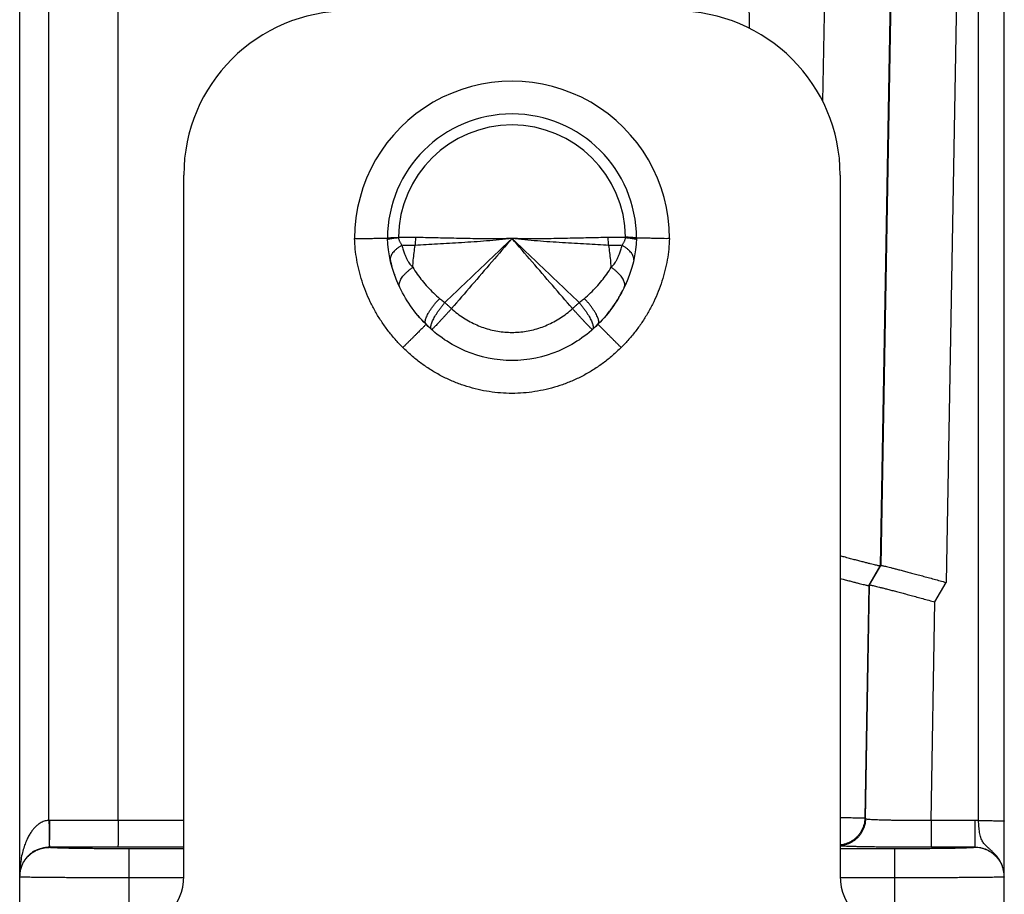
# Model space of a CAD drawing. Header units: inches. Extents: x 0.2 to 16.8, y 0.1 to 10.8.
# Tile 19 of 20: x 8.7 to 9.6, y 8.4 to 9.2. Entities that reach past the tile are written whole.
import ezdxf

# ---------------------------------------------------------------- set-up
doc = ezdxf.new("R2010")
doc.units = ezdxf.units.IN
doc.header["$LTSCALE"] = 0.935
doc.header["$MEASUREMENT"] = 0
doc.layers.get('0').update_dxf_attribs({"linetype": 'CONTINUOUS'})

msp = doc.modelspace()

# ---------------------------------------------------------------- linework, layer by layer
at = {"color": 7, "linetype": 'CONTINUOUS'}
for p, q in [((9.57485, 8.45961), (9.57485, 10.08292)), ((8.69847, 8.3747), (8.69847, 10.05592)), ((9.59847, 8.40813), (9.59847, 10.05929)), ((9.35077, 10.01905), (9.36535, 9.18408)), ((9.44817, 10.01905), (9.43243, 9.1172)), ((9.50815, 10.01907), (9.48499, 8.69246)), ((8.72523, 8.45973), (8.72523, 10.00923)), ((8.78847, 8.45972), (8.78847, 10.00923)), ((9.50859, 10.00924), (9.48562, 8.69291)), ((9.56857, 10.00923), (9.54533, 8.67738)), ((8.84847, 8.40892), (8.84847, 9.04992)), ((9.44847, 9.04992), (9.44847, 8.40892)), ((9.47468, 8.67459), (9.48499, 8.69246)), ((9.4753, 8.67505), (9.48562, 8.69291)), ((9.48562, 8.69291), (9.48499, 8.69246)), ((9.53502, 8.65952), (9.54533, 8.67738)), ((9.47468, 8.67459), (9.47097, 8.46179)), ((9.47157, 8.46117), (9.4753, 8.67505)), ((9.4753, 8.67505), (9.47468, 8.67459)), ((9.53153, 8.45972), (9.53502, 8.65952)), ((9.47157, 8.46117), (9.47097, 8.46179)), ((8.84847, 8.45972), (8.72569, 8.45973)), ((9.57147, 8.45972), (9.53153, 8.45972)), ((9.53153, 8.45972), (9.53153, 8.43516)), ((9.57147, 8.45972), (9.57147, 8.43507)), ((8.72547, 8.43507), (8.72547, 8.43517)), ((8.84847, 8.43516), (8.72547, 8.43517)), ((8.79847, 8.37392), (8.79847, 8.4338)), ((8.84847, 8.4338), (8.79847, 8.4338)), ((9.49847, 8.4338), (9.44847, 8.4338)), ((9.49847, 8.37392), (9.49847, 8.4338)), ((9.57147, 8.43516), (9.53153, 8.43516)), ((8.8484, 8.40727), (8.79847, 8.40727)), ((9.49847, 8.40727), (9.44854, 8.40727)), ((9.59847, 7.39999), (9.59847, 8.40808))]:
    msp.add_line(p, q, dxfattribs=at)
for centre, radius, start, end in [((8.99847, 9.04992), 0.15, 90, 180), ((9.29847, 9.04992), 0.15, 0, 90), ((9.14847, 8.99192), 0.14389, 359.94651, 180.05349), ((9.14847, 8.99192), 0.11389, 0.18663, 179.81337), ((9.14847, 8.99192), 0.10379, 0.60312, 179.39688), ((8.79847, 8.40892), 0.05, 270, 360), ((9.49847, 8.40892), 0.05, 180, 270)]:
    msp.add_arc(centre, radius, start, end, dxfattribs=at)
for points, knots in [([(9.00458, 8.99178), (9.00562, 8.9918), (9.00769, 8.99184), (9.01077, 8.99189), (9.01379, 8.99194), (9.01671, 8.99199), (9.0195, 8.99203), (9.02212, 8.99208), (9.02455, 8.99212), (9.02677, 8.99216), (9.02874, 8.99219), (9.03045, 8.99222), (9.03188, 8.99224), (9.033, 8.99226), (9.03381, 8.99227), (9.0343, 8.99228), (9.03452, 8.99229), (9.03458, 8.99229)], [0, 0, 0, 0, 0.104174, 0.207271, 0.30817, 0.405861, 0.499181, 0.586872, 0.668283, 0.742607, 0.808584, 0.865678, 0.913391, 0.950945, 0.978076, 0.994518, 1, 1, 1, 1]), ([(9.04875, 8.89219), (9.0463, 8.89461), (9.04156, 8.89964), (9.03498, 8.90766), (9.02896, 8.9161), (9.02355, 8.92491), (9.01879, 8.934), (9.01468, 8.94335), (9.01126, 8.9529), (9.00852, 8.96259), (9.00648, 8.97234), (9.00512, 8.98207), (9.00468, 8.98856), (9.00458, 8.99178)], [0, 0, 0, 0, 0.092619, 0.185695, 0.278766, 0.37138, 0.463307, 0.554697, 0.645642, 0.735918, 0.825248, 0.91336, 1, 1, 1, 1]), ([(9.03458, 8.99229), (9.03463, 8.99232), (9.03484, 8.99242), (9.03535, 8.99246), (9.03617, 8.99256), (9.03732, 8.99264), (9.03877, 8.99274), (9.0405, 8.99283), (9.04251, 8.99293), (9.04393, 8.99298), (9.04468, 8.99301)], [0, 0, 0, 0, 0.018131, 0.068103, 0.149979, 0.263381, 0.407131, 0.579205, 0.77764, 1, 1, 1, 1]), ([(9.06995, 8.91342), (9.05948, 8.92376), (9.04212, 8.94854), (9.03511, 8.97787), (9.03458, 8.99229)], [0, 0, 0, 0, 0.499896, 1, 1, 1, 1]), ([(9.03464, 8.99115), (9.03466, 8.9912), (9.03492, 8.99134), (9.03536, 8.99147), (9.03621, 8.99167), (9.03734, 8.99186), (9.03879, 8.99207), (9.04052, 8.99228), (9.04252, 8.99249), (9.04394, 8.99263), (9.0447, 8.9927)], [0, 0, 0, 0, 0.01705, 0.068556, 0.151304, 0.264895, 0.408246, 0.579841, 0.777812, 1, 1, 1, 1]), ([(9.04468, 8.99301), (9.04468, 8.99297), (9.04469, 8.99291), (9.04469, 8.9928), (9.04469, 8.99273), (9.04469, 8.9927)], [0, 0, 0, 0, 0.333382, 0.66566, 1, 1, 1, 1]), ([(9.06055, 8.99277), (9.05874, 8.99279), (9.05516, 8.9928), (9.04987, 8.99277), (9.0464, 8.99273), (9.04469, 8.9927)], [0, 0, 0, 0, 0.34346, 0.676953, 1, 1, 1, 1]), ([(9.0447, 8.9927), (9.04473, 8.9924), (9.04483, 8.99178), (9.04506, 8.99083), (9.04539, 8.98985), (9.04584, 8.98883), (9.04641, 8.98778), (9.04709, 8.98671), (9.04761, 8.98601), (9.04789, 8.98566)], [0, 0, 0, 0, 0.116328, 0.240325, 0.372857, 0.514754, 0.666732, 0.828762, 1, 1, 1, 1]), ([(9.05999, 8.98555), (9.06011, 8.98634), (9.0603, 8.98794), (9.06049, 8.99034), (9.06055, 8.99196), (9.06055, 8.99277)], [0, 0, 0, 0, 0.330815, 0.664654, 1, 1, 1, 1]), ([(9.14847, 8.99192), (9.14461, 8.99147), (9.13689, 8.99066), (9.12532, 8.98963), (9.11382, 8.98877), (9.10247, 8.98803), (9.09134, 8.98739), (9.08052, 8.98679), (9.07011, 8.9862), (9.06331, 8.98578), (9.05999, 8.98555)], [0, 0, 0, 0, 0.131421, 0.262394, 0.392679, 0.521306, 0.647266, 0.769624, 0.887492, 1, 1, 1, 1]), ([(9.14847, 8.99192), (9.14504, 8.99182), (9.13821, 8.99168), (9.12797, 8.99162), (9.11778, 8.99167), (9.10769, 8.9918), (9.09776, 8.992), (9.08804, 8.99223), (9.07858, 8.99246), (9.06945, 8.99265), (9.06348, 8.99274), (9.06055, 8.99277)], [0, 0, 0, 0, 0.116874, 0.233328, 0.349376, 0.464369, 0.577599, 0.688393, 0.796128, 0.900197, 1, 1, 1, 1]), ([(9.14847, 8.99192), (9.14166, 8.98542), (9.128, 8.97241), (9.10755, 8.95287), (9.09391, 8.93981), (9.08711, 8.93329)], [0, 0, 0, 0, 0.332578, 0.666952, 1, 1, 1, 1]), ([(9.14847, 8.99192), (9.14234, 8.98478), (9.13005, 8.97051), (9.1116, 8.94916), (9.0993, 8.93493), (9.09317, 8.92782)], [0, 0, 0, 0, 0.333463, 0.667207, 1, 1, 1, 1]), ([(9.23639, 8.99277), (9.23346, 8.99274), (9.22749, 8.99265), (9.21835, 8.99246), (9.2089, 8.99223), (9.19918, 8.992), (9.18925, 8.9918), (9.17916, 8.99167), (9.16897, 8.99162), (9.15873, 8.99168), (9.15189, 8.99182), (9.14847, 8.99192)], [0, 0, 0, 0, 0.099802, 0.203872, 0.311607, 0.422401, 0.535631, 0.650624, 0.766672, 0.883126, 1, 1, 1, 1]), ([(9.20983, 8.93328), (9.20303, 8.93981), (9.1894, 8.95287), (9.16894, 8.9724), (9.15528, 8.98542), (9.14847, 8.99192)], [0, 0, 0, 0, 0.333054, 0.667434, 1, 1, 1, 1]), ([(9.23695, 8.98555), (9.23363, 8.98578), (9.22683, 8.9862), (9.21642, 8.98679), (9.2056, 8.98739), (9.19447, 8.98803), (9.18311, 8.98877), (9.17162, 8.98963), (9.16005, 8.99066), (9.15233, 8.99147), (9.14847, 8.99192)], [0, 0, 0, 0, 0.112508, 0.230376, 0.352734, 0.478694, 0.60732, 0.737605, 0.868579, 1, 1, 1, 1]), ([(9.20377, 8.92782), (9.19763, 8.93493), (9.18534, 8.94916), (9.16689, 8.97051), (9.1546, 8.98478), (9.14847, 8.99192)], [0, 0, 0, 0, 0.332793, 0.666537, 1, 1, 1, 1]), ([(9.26236, 8.99229), (9.26183, 8.97787), (9.25482, 8.94854), (9.23745, 8.92376), (9.22699, 8.91342)], [0, 0, 0, 0, 0.500104, 1, 1, 1, 1]), ([(9.25224, 8.9927), (9.25053, 8.99273), (9.24706, 8.99277), (9.24178, 8.9928), (9.2382, 8.99279), (9.23639, 8.99277)], [0, 0, 0, 0, 0.323187, 0.656742, 1, 1, 1, 1]), ([(9.23695, 8.98555), (9.23683, 8.98634), (9.23663, 8.98794), (9.23645, 8.99034), (9.23639, 8.99196), (9.23639, 8.99277)], [0, 0, 0, 0, 0.33084, 0.664667, 1, 1, 1, 1]), ([(9.29236, 8.99178), (9.29226, 8.98857), (9.29182, 8.98209), (9.29047, 8.97235), (9.28841, 8.96257), (9.28566, 8.95285), (9.28222, 8.94328), (9.27812, 8.93393), (9.27335, 8.92484), (9.26795, 8.91606), (9.26194, 8.90764), (9.25537, 8.89964), (9.25064, 8.89461), (9.24819, 8.89219)], [0, 0, 0, 0, 0.086375, 0.174605, 0.264256, 0.354872, 0.445989, 0.537461, 0.629394, 0.72179, 0.814483, 0.907281, 1, 1, 1, 1]), ([(9.24905, 8.98566), (9.24933, 8.98601), (9.24985, 8.98671), (9.25053, 8.98778), (9.2511, 8.98883), (9.25154, 8.98985), (9.25188, 8.99083), (9.25211, 8.99178), (9.25221, 8.9924), (9.25224, 8.9927)], [0, 0, 0, 0, 0.171262, 0.333251, 0.485184, 0.62707, 0.759541, 0.883571, 1, 1, 1, 1]), ([(9.25224, 8.9927), (9.25224, 8.99273), (9.25225, 8.9928), (9.25225, 8.99291), (9.25226, 8.99297), (9.25226, 8.99301)], [0, 0, 0, 0, 0.331831, 0.667344, 1, 1, 1, 1]), ([(9.25224, 8.9927), (9.253, 8.99263), (9.25442, 8.99249), (9.25642, 8.99228), (9.25815, 8.99207), (9.2596, 8.99186), (9.26073, 8.99167), (9.26157, 8.99147), (9.26202, 8.99134), (9.26227, 8.9912), (9.2623, 8.99115)], [0, 0, 0, 0, 0.222171, 0.420142, 0.591731, 0.735065, 0.848631, 0.931345, 0.982811, 1, 1, 1, 1]), ([(9.26236, 8.99229), (9.26231, 8.99231), (9.26209, 8.9924), (9.26159, 8.99245), (9.26077, 8.99255), (9.25962, 8.99264), (9.25817, 8.99274), (9.25643, 8.99284), (9.25443, 8.99302), (9.25301, 8.99298), (9.25226, 8.99301)], [0, 0, 0, 0, 0.017607, 0.067649, 0.149592, 0.263063, 0.40689, 0.579058, 0.777671, 1, 1, 1, 1]), ([(9.29236, 8.99178), (9.29132, 8.9918), (9.28925, 8.99163), (9.28617, 8.99186), (9.28315, 8.9919), (9.28024, 8.99197), (9.27745, 8.99202), (9.27482, 8.99207), (9.27239, 8.99211), (9.27017, 8.99215), (9.2682, 8.99219), (9.26649, 8.99222), (9.26506, 8.99224), (9.26394, 8.99226), (9.26313, 8.99227), (9.26264, 8.99228), (9.26242, 8.99229), (9.26236, 8.99229)], [0, 0, 0, 0, 0.104121, 0.207185, 0.308054, 0.405736, 0.499067, 0.586775, 0.668204, 0.742544, 0.808537, 0.865644, 0.913369, 0.950933, 0.97807, 0.994517, 1, 1, 1, 1]), ([(9.04789, 8.98566), (9.04708, 8.98521), (9.04555, 8.98428), (9.04343, 8.98278), (9.04158, 8.98122), (9.04003, 8.97963), (9.03879, 8.97803), (9.03787, 8.97642), (9.0373, 8.97482), (9.03712, 8.97348), (9.03716, 8.97268), (9.03719, 8.9724)], [0, 0, 0, 0, 0.154796, 0.300018, 0.434796, 0.558629, 0.671471, 0.773869, 0.867134, 0.95349, 1, 1, 1, 1]), ([(9.04789, 8.98567), (9.04818, 8.98428), (9.04882, 8.9817), (9.04999, 8.97815), (9.05124, 8.97513), (9.05254, 8.97255), (9.05385, 8.97035), (9.05515, 8.96847), (9.05644, 8.96691), (9.05736, 8.96601), (9.05781, 8.96562)], [0, 0, 0, 0, 0.187397, 0.350404, 0.493319, 0.619486, 0.731639, 0.831645, 0.920802, 1, 1, 1, 1]), ([(9.05999, 8.98555), (9.05873, 8.98547), (9.05611, 8.98537), (9.05207, 8.9854), (9.0493, 8.98556), (9.04789, 8.98567)], [0, 0, 0, 0, 0.313578, 0.647858, 1, 1, 1, 1]), ([(9.05781, 8.96562), (9.05792, 8.96783), (9.05822, 8.97226), (9.05895, 8.97891), (9.05961, 8.98334), (9.05999, 8.98555)], [0, 0, 0, 0, 0.330776, 0.664202, 1, 1, 1, 1]), ([(9.24905, 8.98567), (9.24763, 8.98556), (9.24487, 8.9854), (9.24083, 8.98537), (9.23821, 8.98547), (9.23695, 8.98555)], [0, 0, 0, 0, 0.352128, 0.686402, 1, 1, 1, 1]), ([(9.23913, 8.96562), (9.23902, 8.96783), (9.23872, 8.97226), (9.23799, 8.97891), (9.23733, 8.98334), (9.23695, 8.98555)], [0, 0, 0, 0, 0.330776, 0.664201, 1, 1, 1, 1]), ([(9.23913, 8.96562), (9.23958, 8.96601), (9.24049, 8.9669), (9.24179, 8.96847), (9.24309, 8.97034), (9.2444, 8.97255), (9.24569, 8.97513), (9.24695, 8.97815), (9.24812, 8.9817), (9.24876, 8.98428), (9.24905, 8.98567)], [0, 0, 0, 0, 0.079122, 0.168224, 0.268212, 0.38037, 0.506553, 0.649497, 0.812549, 1, 1, 1, 1]), ([(9.25975, 8.9724), (9.25978, 8.97268), (9.25982, 8.97348), (9.25963, 8.97482), (9.25906, 8.97642), (9.25815, 8.97803), (9.25691, 8.97963), (9.25536, 8.98122), (9.25351, 8.98278), (9.25139, 8.98428), (9.24986, 8.98521), (9.24905, 8.98566)], [0, 0, 0, 0, 0.046391, 0.13275, 0.226019, 0.328423, 0.441274, 0.56512, 0.699914, 0.845153, 1, 1, 1, 1]), ([(9.04571, 8.9476), (9.04563, 8.94783), (9.04544, 8.94854), (9.04535, 8.94979), (9.04558, 8.95136), (9.04613, 8.95302), (9.04699, 8.95475), (9.04815, 8.95654), (9.04959, 8.95837), (9.05129, 8.96022), (9.05325, 8.96206), (9.05544, 8.96389), (9.057, 8.96505), (9.05781, 8.96562)], [0, 0, 0, 0, 0.032606, 0.095103, 0.163275, 0.238881, 0.322926, 0.415804, 0.517451, 0.627458, 0.745157, 0.869674, 1, 1, 1, 1]), ([(9.05781, 8.96562), (9.0591, 8.9635), (9.06184, 8.95932), (9.06637, 8.9533), (9.07132, 8.94755), (9.07664, 8.94212), (9.08041, 8.93875), (9.08234, 8.93713)], [0, 0, 0, 0, 0.197404, 0.397124, 0.598371, 0.799847, 1, 1, 1, 1]), ([(9.2146, 8.93713), (9.21653, 8.93875), (9.2203, 8.94212), (9.22562, 8.94755), (9.23056, 8.9533), (9.2351, 8.95931), (9.23784, 8.9635), (9.23913, 8.96562)], [0, 0, 0, 0, 0.200283, 0.401631, 0.602806, 0.802643, 1, 1, 1, 1]), ([(9.25123, 8.94759), (9.25131, 8.94783), (9.2515, 8.94854), (9.25159, 8.94979), (9.25135, 8.95136), (9.2508, 8.95302), (9.24995, 8.95475), (9.24879, 8.95654), (9.24735, 8.95837), (9.24564, 8.96022), (9.24368, 8.96206), (9.2415, 8.96388), (9.23994, 8.96505), (9.23913, 8.96562)], [0, 0, 0, 0, 0.032788, 0.09528, 0.163445, 0.239045, 0.323081, 0.415946, 0.517577, 0.627567, 0.745244, 0.869738, 1, 1, 1, 1]), ([(9.06995, 8.91342), (9.06974, 8.91363), (9.06938, 8.91418), (9.06915, 8.91522), (9.06919, 8.91647), (9.06949, 8.91792), (9.07005, 8.91957), (9.07085, 8.92139), (9.07189, 8.92337), (9.07316, 8.92549), (9.07464, 8.92771), (9.07632, 8.93002), (9.07818, 8.93238), (9.08019, 8.93477), (9.08161, 8.93635), (9.08234, 8.93713)], [0, 0, 0, 0, 0.032144, 0.068666, 0.112486, 0.165098, 0.227044, 0.298291, 0.378447, 0.466869, 0.562733, 0.665084, 0.772857, 0.884902, 1, 1, 1, 1]), ([(9.08234, 8.93713), (9.08286, 8.93669), (9.08391, 8.9358), (9.0855, 8.93452), (9.08658, 8.93369), (9.08711, 8.93329)], [0, 0, 0, 0, 0.337589, 0.670962, 1, 1, 1, 1]), ([(9.20983, 8.93328), (9.21038, 8.93369), (9.21145, 8.93454), (9.21304, 8.93582), (9.21408, 8.93669), (9.2146, 8.93713)], [0, 0, 0, 0, 0.334697, 0.668083, 1, 1, 1, 1]), ([(9.22699, 8.91342), (9.2272, 8.91363), (9.22755, 8.91418), (9.22777, 8.91521), (9.22772, 8.91645), (9.22741, 8.9179), (9.22686, 8.91954), (9.22605, 8.92136), (9.22501, 8.92334), (9.22374, 8.92546), (9.22226, 8.92768), (9.22059, 8.93), (9.21874, 8.93236), (9.21673, 8.93476), (9.21532, 8.93634), (9.2146, 8.93713)], [0, 0, 0, 0, 0.03179, 0.068061, 0.111752, 0.164333, 0.226307, 0.29759, 0.377779, 0.466256, 0.562222, 0.664708, 0.772629, 0.884807, 1, 1, 1, 1]), ([(9.0748, 8.90885), (9.0747, 8.90897), (9.07446, 8.90937), (9.07425, 8.91017), (9.07425, 8.91128), (9.07446, 8.91259), (9.07489, 8.9141), (9.07553, 8.91578), (9.07638, 8.91763), (9.07743, 8.91961), (9.07866, 8.92173), (9.08006, 8.92394), (9.08163, 8.92623), (9.08334, 8.92857), (9.08517, 8.93093), (9.08645, 8.9325), (9.08711, 8.93328)], [0, 0, 0, 0, 0.016485, 0.048391, 0.087029, 0.133715, 0.18893, 0.252671, 0.324633, 0.404307, 0.491031, 0.58402, 0.682396, 0.785203, 0.891424, 1, 1, 1, 1]), ([(9.08711, 8.93328), (9.08777, 8.93267), (9.08909, 8.93145), (9.09111, 8.92963), (9.09248, 8.92842), (9.09317, 8.92782)], [0, 0, 0, 0, 0.329426, 0.663702, 1, 1, 1, 1]), ([(9.20377, 8.92782), (9.20446, 8.92842), (9.20583, 8.92963), (9.20785, 8.93145), (9.20917, 8.93267), (9.20983, 8.93328)], [0, 0, 0, 0, 0.336298, 0.670574, 1, 1, 1, 1]), ([(9.20983, 8.93328), (9.21048, 8.9325), (9.21177, 8.93093), (9.2136, 8.92857), (9.21531, 8.92623), (9.21687, 8.92394), (9.21828, 8.92173), (9.21951, 8.91962), (9.22056, 8.91763), (9.22141, 8.91578), (9.22205, 8.9141), (9.22248, 8.91259), (9.22269, 8.91128), (9.22269, 8.91017), (9.22248, 8.90937), (9.22224, 8.90897), (9.22214, 8.90885)], [0, 0, 0, 0, 0.108574, 0.214795, 0.3176, 0.415975, 0.508963, 0.595685, 0.675359, 0.74732, 0.811061, 0.866276, 0.912963, 0.951602, 0.983511, 1, 1, 1, 1]), ([(9.09317, 8.92782), (9.09249, 8.92706), (9.09114, 8.92556), (9.08914, 8.92335), (9.0872, 8.92122), (9.08535, 8.9192), (9.0836, 8.9173), (9.08197, 8.91555), (9.08048, 8.91396), (9.07915, 8.91256), (9.07799, 8.91136), (9.07701, 8.91036), (9.07623, 8.90961), (9.07562, 8.90901), (9.07531, 8.90881), (9.07512, 8.90863), (9.07509, 8.90861)], [0, 0, 0, 0, 0.115938, 0.229321, 0.338869, 0.443364, 0.541657, 0.632675, 0.715438, 0.789061, 0.852755, 0.905836, 0.947743, 0.978053, 0.996508, 1, 1, 1, 1]), ([(9.09317, 8.92782), (9.09491, 8.92624), (9.0985, 8.92323), (9.10419, 8.91921), (9.11009, 8.91571), (9.11616, 8.91275), (9.12242, 8.91033), (9.12883, 8.90843), (9.13535, 8.90706), (9.14191, 8.90624), (9.14846, 8.90596), (9.15502, 8.90623), (9.16157, 8.90706), (9.16809, 8.90842), (9.17451, 8.91032), (9.18077, 8.91275), (9.18685, 8.91571), (9.19275, 8.9192), (9.19843, 8.92323), (9.20203, 8.92624), (9.20377, 8.92782)], [0, 0, 0, 0, 0.057995, 0.11551, 0.171763, 0.227016, 0.281982, 0.337107, 0.391982, 0.446235, 0.499971, 0.553664, 0.607931, 0.662798, 0.717913, 0.772933, 0.8282, 0.884477, 0.941995, 1, 1, 1, 1]), ([(9.22185, 8.90861), (9.22182, 8.90863), (9.22163, 8.90881), (9.22131, 8.90901), (9.22071, 8.90961), (9.21993, 8.91036), (9.21895, 8.91136), (9.21779, 8.91256), (9.21646, 8.91397), (9.21497, 8.91555), (9.21334, 8.9173), (9.21159, 8.9192), (9.20973, 8.92122), (9.20779, 8.92335), (9.2058, 8.92556), (9.20445, 8.92706), (9.20377, 8.92782)], [0, 0, 0, 0, 0.003491, 0.021946, 0.052256, 0.094162, 0.147243, 0.210937, 0.28456, 0.367323, 0.458342, 0.556635, 0.66113, 0.770679, 0.884061, 1, 1, 1, 1]), ([(9.06995, 8.91342), (9.06999, 8.91338), (9.06966, 8.91321), (9.06949, 8.91287), (9.06882, 8.91229), (9.06807, 8.9115), (9.06705, 8.91049), (9.06585, 8.90929), (9.06446, 8.90789), (9.0629, 8.90633), (9.06118, 8.90461), (9.05932, 8.90275), (9.05735, 8.90078), (9.05528, 8.89872), (9.05315, 8.89658), (9.05096, 8.8944), (9.04949, 8.89293), (9.04875, 8.89219)], [0, 0, 0, 0, 0.005485, 0.02186, 0.048951, 0.086461, 0.133979, 0.190986, 0.256856, 0.330869, 0.412214, 0.499999, 0.593262, 0.690982, 0.792088, 0.895471, 1, 1, 1, 1]), ([(9.22699, 8.91342), (9.22185, 8.90823), (9.21048, 8.89879), (9.18489, 8.88479), (9.14847, 8.87728), (9.11205, 8.88479), (9.08646, 8.89879), (9.07509, 8.90823), (9.06995, 8.91342)], [0, 0, 0, 0, 0.125422, 0.250581, 0.5, 0.749419, 0.874578, 1, 1, 1, 1]), ([(9.24819, 8.89219), (9.24745, 8.89293), (9.24598, 8.8944), (9.2438, 8.89659), (9.24167, 8.89873), (9.23961, 8.9008), (9.23764, 8.90278), (9.23579, 8.90463), (9.23407, 8.90636), (9.23251, 8.90792), (9.23112, 8.90932), (9.22991, 8.91052), (9.22891, 8.91154), (9.22812, 8.91229), (9.22754, 8.91296), (9.2272, 8.91313), (9.22703, 8.91346), (9.22699, 8.91342)], [0, 0, 0, 0, 0.104528, 0.207911, 0.309016, 0.406736, 0.499999, 0.587785, 0.66913, 0.743143, 0.809015, 0.866021, 0.91354, 0.951049, 0.97814, 0.994515, 1, 1, 1, 1]), ([(9.24819, 8.89219), (9.24566, 8.88965), (9.24043, 8.88476), (9.23207, 8.87805), (9.22327, 8.87199), (9.21408, 8.86663), (9.20456, 8.86199), (9.19475, 8.85811), (9.1847, 8.85499), (9.17446, 8.85263), (9.16411, 8.85105), (9.1537, 8.85025), (9.14327, 8.85025), (9.13285, 8.85105), (9.1225, 8.85262), (9.11227, 8.85498), (9.10222, 8.8581), (9.09241, 8.86198), (9.08288, 8.86662), (9.07368, 8.87198), (9.06487, 8.87804), (9.05651, 8.88476), (9.05127, 8.88965), (9.04875, 8.89219)], [0, 0, 0, 0, 0.048404, 0.096659, 0.144752, 0.192641, 0.240292, 0.287748, 0.335103, 0.382389, 0.429529, 0.476468, 0.523344, 0.570348, 0.617526, 0.664782, 0.712081, 0.759528, 0.80723, 0.855179, 0.903312, 0.951593, 1, 1, 1, 1]), ([(9.48499, 8.69246), (9.4849, 8.69239), (9.48447, 8.69251), (9.4837, 8.69258), (9.4824, 8.69289), (9.48066, 8.69327), (9.47846, 8.69381), (9.47582, 8.69446), (9.47275, 8.69523), (9.46929, 8.69612), (9.46544, 8.69712), (9.46124, 8.69822), (9.45673, 8.69942), (9.45244, 8.70057), (9.44965, 8.70132), (9.44847, 8.70163)], [0, 0, 0, 0, 0.008829, 0.030664, 0.065439, 0.113036, 0.17328, 0.245553, 0.329624, 0.424975, 0.530568, 0.646058, 0.770443, 0.902373, 1, 1, 1, 1]), ([(9.48562, 8.69291), (9.48571, 8.69297), (9.48614, 8.69285), (9.48691, 8.69278), (9.48821, 8.69247), (9.48995, 8.69209), (9.49215, 8.69156), (9.49479, 8.69091), (9.49785, 8.69013), (9.50132, 8.68925), (9.50517, 8.68825), (9.50937, 8.68714), (9.51388, 8.68595), (9.51867, 8.68466), (9.52371, 8.68331), (9.52894, 8.68189), (9.53432, 8.68042), (9.5398, 8.67891), (9.54348, 8.6779), (9.54533, 8.67738)], [0, 0, 0, 0, 0.00539, 0.01872, 0.03995, 0.069007, 0.105785, 0.149906, 0.201231, 0.259441, 0.323904, 0.394409, 0.470344, 0.550886, 0.635713, 0.723849, 0.814356, 0.906744, 1, 1, 1, 1]), ([(9.44847, 8.68101), (9.44933, 8.68079), (9.45159, 8.68019), (9.45513, 8.67926), (9.45898, 8.67826), (9.46244, 8.67737), (9.46551, 8.6766), (9.46815, 8.67595), (9.47035, 8.67541), (9.47209, 8.67503), (9.47339, 8.67472), (9.47416, 8.67465), (9.47459, 8.67453), (9.47468, 8.67459)], [0, 0, 0, 0, 0.098535, 0.259683, 0.407019, 0.540066, 0.657373, 0.758217, 0.842277, 0.908691, 0.957214, 0.987681, 1, 1, 1, 1]), ([(9.4753, 8.67505), (9.47539, 8.67511), (9.47583, 8.67499), (9.47659, 8.67492), (9.4779, 8.67461), (9.47963, 8.67423), (9.48184, 8.6737), (9.48448, 8.67305), (9.48754, 8.67227), (9.49101, 8.67139), (9.49486, 8.67039), (9.49905, 8.66928), (9.50357, 8.66809), (9.50836, 8.6668), (9.5134, 8.66545), (9.51863, 8.66403), (9.52401, 8.66256), (9.52949, 8.66105), (9.53317, 8.66003), (9.53502, 8.65952)], [0, 0, 0, 0, 0.00539, 0.01872, 0.03995, 0.069007, 0.105785, 0.149906, 0.201231, 0.259441, 0.323904, 0.394409, 0.470344, 0.550886, 0.635713, 0.723849, 0.814356, 0.906744, 1, 1, 1, 1]), ([(9.47097, 8.46179), (9.47085, 8.46181), (9.47046, 8.46181), (9.46962, 8.46185), (9.46828, 8.46186), (9.46648, 8.46189), (9.4642, 8.46192), (9.46149, 8.46196), (9.45836, 8.46199), (9.45483, 8.46203), (9.45149, 8.46206), (9.44933, 8.46208), (9.44847, 8.46209)], [0, 0, 0, 0, 0.01532, 0.0528, 0.112125, 0.192778, 0.294045, 0.415027, 0.554666, 0.711761, 0.885062, 1, 1, 1, 1]), ([(9.47097, 8.46179), (9.47095, 8.46087), (9.47081, 8.45902), (9.47031, 8.45629), (9.4695, 8.45364), (9.4684, 8.45109), (9.46703, 8.44867), (9.4654, 8.44643), (9.46353, 8.44437), (9.46144, 8.44254), (9.45916, 8.44095), (9.45673, 8.43962), (9.45416, 8.43857), (9.45149, 8.43781), (9.44957, 8.43748), (9.44856, 8.43738), (9.44847, 8.43737)], [0, 0, 0, 0, 0.07634, 0.152683, 0.229028, 0.305375, 0.381723, 0.458073, 0.534423, 0.610773, 0.687123, 0.763471, 0.839818, 0.916162, 0.992504, 1, 1, 1, 1]), ([(9.47157, 8.46117), (9.47155, 8.46025), (9.47142, 8.4584), (9.47091, 8.45567), (9.4701, 8.45301), (9.469, 8.45046), (9.46763, 8.44805), (9.466, 8.4458), (9.46413, 8.44375), (9.46204, 8.44191), (9.45977, 8.44032), (9.45733, 8.43899), (9.45476, 8.43794), (9.45209, 8.43718), (9.44998, 8.43682), (9.44876, 8.43671), (9.44847, 8.43669)], [0, 0, 0, 0, 0.075088, 0.150179, 0.225272, 0.300367, 0.375464, 0.450562, 0.52566, 0.600759, 0.675857, 0.750954, 0.826049, 0.901143, 0.976235, 1, 1, 1, 1]), ([(9.53153, 8.45972), (9.5297, 8.4597), (9.52607, 8.45968), (9.52065, 8.45967), (9.51533, 8.45967), (9.51015, 8.45969), (9.50514, 8.45972), (9.50035, 8.45977), (9.49583, 8.45983), (9.4916, 8.45991), (9.4877, 8.46), (9.48417, 8.46011), (9.48103, 8.46023), (9.47832, 8.46036), (9.47605, 8.4605), (9.47425, 8.46065), (9.47289, 8.46079), (9.4721, 8.46096), (9.47163, 8.46106), (9.47157, 8.46117)], [0, 0, 0, 0, 0.091187, 0.181594, 0.270473, 0.357086, 0.440713, 0.520661, 0.596268, 0.666906, 0.731989, 0.790975, 0.843375, 0.888754, 0.926737, 0.957015, 0.979353, 0.993623, 1, 1, 1, 1]), ([(8.72523, 8.45973), (8.72466, 8.45972), (8.72351, 8.45963), (8.72177, 8.45928), (8.71997, 8.45871), (8.71811, 8.45785), (8.71617, 8.45668), (8.71417, 8.45514), (8.71213, 8.45318), (8.71008, 8.45077), (8.70804, 8.44786), (8.70606, 8.4444), (8.70416, 8.44035), (8.70241, 8.43562), (8.70084, 8.43014), (8.69955, 8.42383), (8.69868, 8.41671), (8.69847, 8.41168), (8.69847, 8.40905)], [0, 0, 0, 0, 0.027496, 0.055696, 0.085615, 0.118226, 0.154375, 0.194726, 0.239901, 0.290504, 0.347208, 0.410916, 0.482496, 0.562951, 0.653935, 0.757467, 0.873176, 1, 1, 1, 1]), ([(8.72523, 8.45973), (8.72524, 8.45886), (8.72525, 8.45714), (8.72527, 8.45458), (8.72529, 8.45208), (8.7253, 8.44967), (8.72531, 8.44737), (8.72532, 8.44522), (8.72532, 8.44322), (8.72532, 8.44141), (8.72532, 8.43981), (8.72531, 8.43881), (8.72531, 8.43834)], [0, 0, 0, 0, 0.121639, 0.241734, 0.358979, 0.472098, 0.57986, 0.681092, 0.774693, 0.859644, 0.935022, 1, 1, 1, 1]), ([(8.72569, 8.45973), (8.72564, 8.45973), (8.72554, 8.45973), (8.72538, 8.45973), (8.72528, 8.45973), (8.72523, 8.45973)], [0, 0, 0, 0, 0.333303, 0.666636, 1, 1, 1, 1]), ([(8.72569, 8.45973), (8.72569, 8.45886), (8.72569, 8.45714), (8.72568, 8.45459), (8.72567, 8.45209), (8.72567, 8.44967), (8.72566, 8.44737), (8.72564, 8.44521), (8.72563, 8.44321), (8.72556, 8.4414), (8.72546, 8.4398), (8.72537, 8.4388), (8.72531, 8.43834)], [0, 0, 0, 0, 0.121128, 0.241071, 0.35842, 0.471786, 0.579831, 0.681286, 0.774981, 0.859896, 0.935142, 1, 1, 1, 1]), ([(8.78847, 8.45972), (8.78847, 8.45881), (8.78847, 8.45699), (8.78846, 8.45431), (8.78846, 8.45169), (8.78845, 8.44917), (8.78843, 8.44679), (8.78842, 8.44457), (8.7884, 8.44253), (8.78839, 8.44071), (8.78837, 8.43912), (8.78835, 8.43779), (8.78832, 8.43673), (8.78831, 8.43594), (8.78826, 8.43546), (8.78828, 8.43522), (8.78825, 8.43516)], [0, 0, 0, 0, 0.111437, 0.221315, 0.32831, 0.431135, 0.528549, 0.61938, 0.702533, 0.777005, 0.841887, 0.896396, 0.939882, 0.971846, 0.991941, 1, 1, 1, 1]), ([(9.57485, 8.45961), (9.57447, 8.45963), (9.57372, 8.45967), (9.5726, 8.45971), (9.57184, 8.45972), (9.57147, 8.45972)], [0, 0, 0, 0, 0.33319, 0.66649, 1, 1, 1, 1]), ([(9.59832, 8.41102), (9.59831, 8.41111), (9.5982, 8.41221), (9.59785, 8.41433), (9.59701, 8.41735), (9.59583, 8.42034), (9.59428, 8.42328), (9.59237, 8.42612), (9.59019, 8.42873), (9.58791, 8.43103), (9.58576, 8.43299), (9.58386, 8.43462), (9.58225, 8.43603), (9.58091, 8.43739), (9.57972, 8.43878), (9.57866, 8.44031), (9.57776, 8.44208), (9.57699, 8.44412), (9.57639, 8.4464), (9.57591, 8.44886), (9.57554, 8.45145), (9.57526, 8.45412), (9.57503, 8.45684), (9.5749, 8.45868), (9.57485, 8.45961)], [0, 0, 0, 0, 0.004355, 0.059551, 0.115045, 0.171931, 0.231171, 0.292872, 0.35463, 0.413444, 0.466077, 0.510392, 0.547677, 0.580774, 0.612667, 0.645249, 0.680345, 0.718967, 0.761349, 0.806622, 0.853403, 0.901334, 0.950264, 1, 1, 1, 1]), ([(9.57485, 8.45961), (9.57573, 8.45961), (9.57748, 8.45961), (9.58008, 8.4596), (9.58262, 8.45959), (9.58505, 8.45957), (9.58736, 8.45955), (9.58951, 8.45952), (9.59148, 8.45949), (9.59324, 8.45946), (9.59476, 8.45942), (9.59605, 8.45938), (9.59703, 8.45933), (9.59782, 8.45932), (9.59816, 8.45923), (9.59847, 8.45925), (9.59847, 8.4592)], [0, 0, 0, 0, 0.111896, 0.222389, 0.330086, 0.433634, 0.531731, 0.623143, 0.706723, 0.781419, 0.846294, 0.900535, 0.943463, 0.974547, 0.993419, 1, 1, 1, 1]), ([(8.72547, 8.43517), (8.72489, 8.43517), (8.72372, 8.43513), (8.72194, 8.43496), (8.72011, 8.43467), (8.71822, 8.43423), (8.71626, 8.43363), (8.71425, 8.43284), (8.71221, 8.43184), (8.71016, 8.43061), (8.70812, 8.42912), (8.70614, 8.42735), (8.70423, 8.42526), (8.70246, 8.42283), (8.70088, 8.42001), (8.69958, 8.41674), (8.69868, 8.41304), (8.69847, 8.41041), (8.69847, 8.40905)], [0, 0, 0, 0, 0.041861, 0.084256, 0.128398, 0.174899, 0.224082, 0.275745, 0.329971, 0.387259, 0.447455, 0.511136, 0.578464, 0.650064, 0.727049, 0.810992, 0.901917, 1, 1, 1, 1]), ([(8.69849, 8.40905), (8.69851, 8.40966), (8.69862, 8.41122), (8.69901, 8.4137), (8.69974, 8.41643), (8.70076, 8.41908), (8.70204, 8.4216), (8.70359, 8.42397), (8.70537, 8.42617), (8.70737, 8.42817), (8.70957, 8.42996), (8.71194, 8.4315), (8.71447, 8.43278), (8.71711, 8.4338), (8.71985, 8.43453), (8.72264, 8.43497), (8.72453, 8.43507), (8.72547, 8.43507)], [0, 0, 0, 0, 0.044775, 0.113001, 0.181226, 0.249452, 0.317679, 0.385907, 0.454136, 0.522366, 0.590597, 0.65883, 0.727063, 0.795296, 0.863531, 0.931765, 1, 1, 1, 1]), ([(8.72531, 8.43834), (8.7253, 8.43797), (8.72557, 8.43733), (8.72559, 8.43641), (8.72551, 8.43584), (8.72583, 8.43528), (8.72542, 8.43526), (8.72542, 8.43517)], [0, 0, 0, 0, 0.340708, 0.604375, 0.795161, 0.914318, 1, 1, 1, 1]), ([(8.79847, 8.4338), (8.79649, 8.4338), (8.79252, 8.4338), (8.78658, 8.43381), (8.78069, 8.43383), (8.77491, 8.43386), (8.76928, 8.4339), (8.76385, 8.43395), (8.75867, 8.434), (8.75376, 8.43406), (8.74915, 8.43413), (8.74488, 8.4342), (8.74098, 8.43428), (8.73748, 8.43437), (8.73439, 8.43446), (8.73175, 8.43455), (8.72954, 8.43464), (8.72787, 8.43475), (8.72655, 8.43482), (8.72596, 8.43496), (8.72547, 8.43498), (8.72547, 8.43507)], [0, 0, 0, 0, 0.081476, 0.163022, 0.243876, 0.323302, 0.400578, 0.475023, 0.546139, 0.613515, 0.676723, 0.735315, 0.788842, 0.83691, 0.87926, 0.915632, 0.945732, 0.969316, 0.986213, 0.996364, 1, 1, 1, 1]), ([(9.53153, 8.43516), (9.52923, 8.43516), (9.52463, 8.43516), (9.51777, 8.43518), (9.51097, 8.4352), (9.50431, 8.43523), (9.49783, 8.43528), (9.49159, 8.43533), (9.48561, 8.43539), (9.47994, 8.43546), (9.47461, 8.43554), (9.46967, 8.43562), (9.46514, 8.43571), (9.46105, 8.43581), (9.45744, 8.43591), (9.45432, 8.43602), (9.45171, 8.43612), (9.44983, 8.43624), (9.4488, 8.43629), (9.44847, 8.43632)], [0, 0, 0, 0, 0.083036, 0.165943, 0.247985, 0.328425, 0.40657, 0.481897, 0.553987, 0.622405, 0.686673, 0.746357, 0.801045, 0.850349, 0.893962, 0.931616, 0.963077, 0.988118, 1, 1, 1, 1]), ([(9.57147, 8.43507), (9.57147, 8.43498), (9.57098, 8.43496), (9.57039, 8.43482), (9.56907, 8.43475), (9.56739, 8.43464), (9.56519, 8.43455), (9.56255, 8.43446), (9.55946, 8.43437), (9.55595, 8.43428), (9.55205, 8.4342), (9.54779, 8.43413), (9.54318, 8.43406), (9.53827, 8.434), (9.53309, 8.43395), (9.52766, 8.4339), (9.52203, 8.43386), (9.51625, 8.43383), (9.51036, 8.43381), (9.50442, 8.4338), (9.50045, 8.4338), (9.49847, 8.4338)], [0, 0, 0, 0, 0.003636, 0.013787, 0.030684, 0.054268, 0.084368, 0.120739, 0.163089, 0.211157, 0.264684, 0.323276, 0.386484, 0.453859, 0.524975, 0.59942, 0.676697, 0.756123, 0.836977, 0.918523, 1, 1, 1, 1]), ([(9.59847, 8.40813), (9.59847, 8.40907), (9.59837, 8.41096), (9.59793, 8.41377), (9.59719, 8.41651), (9.59617, 8.41916), (9.59488, 8.42169), (9.59334, 8.42406), (9.59155, 8.42627), (9.58955, 8.42827), (9.58735, 8.43005), (9.58498, 8.43159), (9.58246, 8.43287), (9.57982, 8.43388), (9.57709, 8.43462), (9.57429, 8.43506), (9.57241, 8.43516), (9.57147, 8.43516)], [0, 0, 0, 0, 0.066781, 0.133588, 0.200394, 0.267184, 0.333953, 0.400701, 0.467413, 0.534042, 0.600596, 0.667124, 0.733678, 0.80027, 0.866857, 0.933432, 1, 1, 1, 1]), ([(9.59847, 8.40813), (9.59847, 8.40905), (9.59837, 8.41092), (9.59793, 8.4137), (9.59719, 8.41643), (9.59618, 8.41908), (9.59489, 8.4216), (9.59335, 8.42397), (9.59157, 8.42617), (9.58957, 8.42817), (9.58737, 8.42996), (9.58499, 8.4315), (9.58247, 8.43278), (9.57983, 8.4338), (9.57709, 8.43453), (9.5743, 8.43497), (9.57241, 8.43507), (9.57147, 8.43507)], [0, 0, 0, 0, 0.065452, 0.132201, 0.198949, 0.265699, 0.332449, 0.3992, 0.465952, 0.532705, 0.599459, 0.666215, 0.732971, 0.799727, 0.866485, 0.933242, 1, 1, 1, 1]), ([(8.79847, 8.40727), (8.79585, 8.40727), (8.79063, 8.40727), (8.78284, 8.40728), (8.77515, 8.40729), (8.76761, 8.40731), (8.76025, 8.40733), (8.75314, 8.40736), (8.7463, 8.40739), (8.73979, 8.40742), (8.73365, 8.40746), (8.7279, 8.4075), (8.72259, 8.40755), (8.71774, 8.4076), (8.71339, 8.40765), (8.70956, 8.4077), (8.70629, 8.40777), (8.70355, 8.40781), (8.70148, 8.4079), (8.69982, 8.40788), (8.69912, 8.40808), (8.69847, 8.40797), (8.69847, 8.40808)], [0, 0, 0, 0, 0.078508, 0.156552, 0.233618, 0.309225, 0.382907, 0.45421, 0.522691, 0.58792, 0.649492, 0.707043, 0.760247, 0.808795, 0.852391, 0.89076, 0.923654, 0.950864, 0.972218, 0.987578, 0.996848, 1, 1, 1, 1]), ([(9.59816, 8.40801), (9.59774, 8.40806), (9.59712, 8.40788), (9.59546, 8.4079), (9.59339, 8.40781), (9.59065, 8.40777), (9.58737, 8.4077), (9.58354, 8.40765), (9.57919, 8.4076), (9.57435, 8.40755), (9.56904, 8.4075), (9.56329, 8.40746), (9.55715, 8.40742), (9.55064, 8.40739), (9.5438, 8.40736), (9.53669, 8.40733), (9.52933, 8.40731), (9.52179, 8.40729), (9.51409, 8.40728), (9.50631, 8.40727), (9.50109, 8.40727), (9.49847, 8.40727)], [0, 0, 0, 0, 0.009299, 0.024708, 0.046129, 0.073425, 0.106423, 0.144913, 0.188647, 0.237348, 0.29072, 0.348454, 0.41022, 0.475655, 0.544352, 0.615881, 0.689796, 0.765642, 0.842952, 0.921243, 1, 1, 1, 1])]:
    msp.add_open_spline(points, degree=3, knots=knots, dxfattribs=at)
for points in [[(9.03463, 8.9911), (9.03463, 8.99112), (9.03463, 8.99114), (9.03464, 8.99115)], [(9.2623, 8.99115), (9.26231, 8.99113), (9.26231, 8.99112), (9.26231, 8.9911)], [(9.03719, 8.9724), (9.03721, 8.97219), (9.03725, 8.97197), (9.0373, 8.97176)], [(9.0373, 8.97177), (9.03755, 8.97065), (9.03782, 8.96954), (9.03811, 8.96843)], [(9.03811, 8.96843), (9.03828, 8.96777), (9.03845, 8.96712), (9.03864, 8.96647)], [(9.25964, 8.97176), (9.25969, 8.97198), (9.25972, 8.97219), (9.25975, 8.9724)], [(9.04093, 8.95914), (9.04108, 8.95873), (9.04122, 8.95831), (9.04137, 8.9579)], [(9.04594, 8.94703), (9.04585, 8.94721), (9.04577, 8.9474), (9.04571, 8.9476)], [(9.251, 8.94703), (9.25109, 8.94721), (9.25116, 8.9474), (9.25123, 8.94759)], [(9.24543, 8.93676), (9.2463, 8.93819), (9.24713, 8.93964), (9.24794, 8.9411)], [(9.24794, 8.9411), (9.24854, 8.9422), (9.24913, 8.9433), (9.2497, 8.94441)], [(9.23845, 8.9265), (9.23915, 8.92743), (9.23984, 8.92836), (9.24051, 8.92931)], [(9.24051, 8.92931), (9.24153, 8.93073), (9.24251, 8.93218), (9.24347, 8.93365)], [(9.24347, 8.93365), (9.24414, 8.93467), (9.24479, 8.93571), (9.24543, 8.93676)], [(9.06213, 8.92192), (9.06274, 8.92118), (9.06336, 8.92046), (9.06399, 8.91974)], [(9.06399, 8.91974), (9.06591, 8.91756), (9.06789, 8.91545), (9.06995, 8.91342)], [(9.23485, 8.92196), (9.23608, 8.92345), (9.23729, 8.92496), (9.23845, 8.9265)], [(9.06995, 8.91342), (9.07157, 8.91178), (9.07325, 8.91018), (9.07498, 8.90864)], [(9.22194, 8.90863), (9.22367, 8.91017), (9.22536, 8.91177), (9.22699, 8.91342)], [(9.07499, 8.90864), (9.07492, 8.9087), (9.07485, 8.90877), (9.0748, 8.90885)], [(9.07498, 8.90864), (9.07499, 8.90863), (9.07501, 8.90862), (9.07502, 8.90861)], [(9.07502, 8.90861), (9.07501, 8.90862), (9.075, 8.90863), (9.07499, 8.90864)], [(9.07502, 8.90861), (9.07525, 8.9084), (9.07549, 8.90819), (9.07573, 8.90798)], [(9.07509, 8.90861), (9.07506, 8.9086), (9.07504, 8.90859), (9.07502, 8.90861)], [(9.2212, 8.90797), (9.22145, 8.90819), (9.22169, 8.90841), (9.22194, 8.90863)], [(9.22192, 8.90861), (9.2219, 8.90859), (9.22188, 8.9086), (9.22185, 8.90861)], [(9.22214, 8.90885), (9.22208, 8.90876), (9.222, 8.90868), (9.22192, 8.90861)], [(8.69847, 8.40808), (8.69847, 8.4084), (8.69847, 8.40872), (8.69849, 8.40905)], [(9.59847, 8.40808), (9.59847, 8.40797), (9.5983, 8.408), (9.59816, 8.40801)], [(9.59847, 8.40813), (9.59847, 8.4091), (9.59842, 8.41006), (9.59832, 8.41102)], [(9.59847, 8.40808), (9.59847, 8.40809), (9.59847, 8.40811), (9.59847, 8.40813)]]:
    msp.add_open_spline(points, degree=3, dxfattribs=at)

doc.saveas('drawing.dxf')
